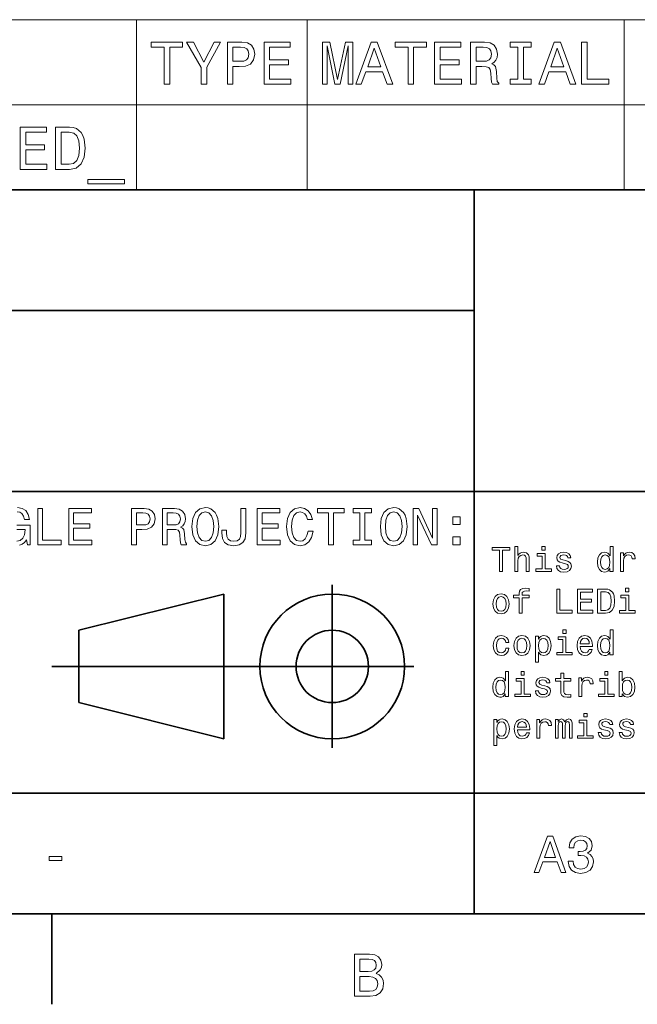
# Model space of a CAD drawing. Extents: x 0 to 420, y 0 to 297.
# Tile 24 of 30: x 312 to 364, y 2 to 84. Entities that reach past the tile are written whole.
import ezdxf

# ---------------------------------------------------------------- set-up
doc = ezdxf.new("R2010")
doc.units = 0

msp = doc.modelspace()

# ---------------------------------------------------------------- linework, layer by layer
at = {"color": 7, "lineweight": 13}
for p, q in [((231.982697, 84.093658), (410, 84.093658)), ((322.027374, 84.093658), (322.027374, 70)), ((336.171448, 84.093658), (336.171448, 70)), ((362.459656, 84.093658), (362.459656, 70)), ((231.982697, 77.046829), (410, 77.046829)), ((231.982697, 70), (410, 70))]:
    msp.add_line(p, q, dxfattribs=at)
at = {"color": 7, "lineweight": 35}
for p, q in [((220, 70), (410, 70)), ((350, 10), (350, 70)), ((220, 60), (350, 60)), ((220, 45), (410, 45)), ((338.25, 23.75), (338.25, 37.25)), ((317.25, 33.5), (329.25, 36.5)), ((329.25, 36.5), (329.25, 24.5)), ((317.25, 27.5), (317.25, 33.5)), ((315, 30.5), (345, 30.5)), ((329.25, 24.5), (317.25, 27.5)), ((220, 20), (410, 20)), ((10, 10), (410, 10)), ((220, 10), (410, 10)), ((315, 10), (315, 2.5))]:
    msp.add_line(p, q, dxfattribs=at)
at = {"color": 7, "lineweight": 13}
for points in [[(324.313385, 78.73703), (324.777374, 78.73703), (324.777374, 81.8134), (325.836456, 81.8134), (325.836456, 82.23703), (323.249268, 82.23703), (323.249268, 81.8134), (324.313385, 81.8134)], [(327.843658, 78.73703), (327.843658, 80.154175), (328.9935, 82.242073), (328.469025, 82.242073), (327.606628, 80.582855), (326.734161, 82.242073), (326.174347, 82.242073), (327.374634, 80.123917), (327.374634, 78.73703)], [(329.553314, 78.73703), (330.017273, 78.73703), (330.017273, 80.214699), (330.531708, 80.214699), (331.051147, 80.239914), (331.464691, 80.416428), (331.731995, 80.759361), (331.822754, 81.228386), (331.752167, 81.662102), (331.550415, 81.979828), (331.21759, 82.171471), (330.763672, 82.23703), (329.553314, 82.23703)], [(330.637604, 81.808357), (330.940186, 81.778099), (331.162109, 81.682274), (331.293213, 81.50576), (331.338623, 81.228386), (331.288177, 80.935875), (331.152008, 80.759361), (330.920013, 80.668587), (330.602295, 80.643372), (330.017273, 80.643372), (330.017273, 81.808357)], [(332.594391, 78.73703), (334.813385, 78.73703), (334.813385, 79.16066), (333.05835, 79.16066), (333.05835, 80.345818), (334.621765, 80.345818), (334.621765, 80.764404), (333.05835, 80.764404), (333.05835, 81.8134), (334.773041, 81.8134), (334.773041, 82.23703), (332.594391, 82.23703)], [(337.42865, 78.73703), (337.816986, 78.73703), (337.816986, 81.914261), (338.472595, 78.73703), (338.906311, 78.73703), (339.556885, 81.914261), (339.556885, 78.73703), (339.950256, 78.73703), (339.950256, 82.23703), (339.334991, 82.23703), (338.689453, 79.150574), (338.048981, 82.23703), (337.42865, 82.23703)], [(340.192352, 78.73703), (340.656311, 78.73703), (341.024475, 79.765846), (342.421448, 79.765846), (342.789612, 78.73703), (343.263672, 78.73703), (341.982697, 82.242073), (341.468292, 82.242073)], [(341.185852, 80.194519), (341.725494, 81.737747), (342.265106, 80.194519)], [(344.52951, 78.73703), (344.9935, 78.73703), (344.9935, 81.8134), (346.052582, 81.8134), (346.052582, 82.23703), (343.465393, 82.23703), (343.465393, 81.8134), (344.52951, 81.8134)], [(346.738464, 78.73703), (348.957458, 78.73703), (348.957458, 79.16066), (347.202423, 79.16066), (347.202423, 80.345818), (348.765839, 80.345818), (348.765839, 80.764404), (347.202423, 80.764404), (347.202423, 81.8134), (348.917114, 81.8134), (348.917114, 82.23703), (346.738464, 82.23703)], [(349.708923, 78.73703), (350.177917, 78.73703), (350.177917, 80.214699), (350.657043, 80.214699), (351.010071, 80.19957), (351.231964, 80.12896), (351.352997, 79.962532), (351.403442, 79.664986), (351.42865, 79.21109), (351.458923, 78.913544), (351.51944, 78.73703), (352.048981, 78.73703), (352.048981, 78.832848), (351.932983, 78.97406), (351.892639, 79.236313), (351.85733, 79.801147), (351.771606, 80.219742), (351.655609, 80.350861), (351.47403, 80.446686), (351.675781, 80.572762), (351.816986, 80.749275), (351.907745, 80.971176), (351.938019, 81.238472), (351.867401, 81.662102), (351.66568, 81.979828), (351.332825, 82.171471), (350.878937, 82.23703), (349.708923, 82.23703)], [(350.747803, 81.808357), (351.05545, 81.778099), (351.272308, 81.682274), (351.408478, 81.50576), (351.453857, 81.228386), (351.403442, 80.935875), (351.267273, 80.759361), (351.035278, 80.668587), (350.71756, 80.643372), (350.177917, 80.643372), (350.177917, 81.808357)], [(353.637573, 79.16066), (352.992065, 79.16066), (352.992065, 78.73703), (354.747101, 78.73703), (354.747101, 79.16066), (354.101562, 79.16066), (354.101562, 81.8134), (354.747101, 81.8134), (354.747101, 82.23703), (352.992065, 82.23703), (352.992065, 81.8134), (353.637573, 81.8134)], [(355.372467, 78.73703), (355.836426, 78.73703), (356.20459, 79.765846), (357.601562, 79.765846), (357.969727, 78.73703), (358.443787, 78.73703), (357.162811, 82.242073), (356.648407, 82.242073)], [(356.365967, 80.194519), (356.905609, 81.737747), (357.445221, 80.194519)], [(358.917847, 78.73703), (361.167114, 78.73703), (361.167114, 79.16066), (359.381836, 79.16066), (359.381836, 82.23703), (358.917847, 82.23703)], [(312.378235, 71.690201), (314.59726, 71.690201), (314.59726, 72.113831), (312.842224, 72.113831), (312.842224, 73.298988), (314.405609, 73.298988), (314.405609, 73.717575), (312.842224, 73.717575), (312.842224, 74.766571), (314.556915, 74.766571), (314.556915, 75.190201), (312.378235, 75.190201)], [(316.468292, 75.190201), (315.303314, 75.190201), (315.303314, 71.690201), (316.468292, 71.690201), (317.018005, 71.801155), (317.426514, 72.139046), (317.67865, 72.688759), (317.76944, 73.440201), (317.688751, 74.206772), (317.587891, 74.509369), (317.446686, 74.751442), (317.038177, 75.079247), (316.770874, 75.159943)], [(316.432983, 74.771614), (316.816284, 74.695961), (317.078522, 74.463974), (317.234863, 74.05043), (317.285278, 73.440201), (317.229828, 72.850143), (317.073486, 72.4366), (316.806183, 72.189484), (316.432983, 72.108788), (315.772339, 72.108788), (315.772339, 74.771614)], [(317.991333, 70.853027), (317.991333, 70.5), (321.027374, 70.5), (321.027374, 70.853027)], [(313.844391, 40.587173), (315.772339, 40.587173), (315.772339, 40.950287), (314.242065, 40.950287), (314.242065, 43.587173), (313.844391, 43.587173)], [(316.416443, 40.587173), (318.318451, 40.587173), (318.318451, 40.950287), (316.814117, 40.950287), (316.814117, 41.966137), (318.154175, 41.966137), (318.154175, 42.324924), (316.814117, 42.324924), (316.814117, 43.22406), (318.283875, 43.22406), (318.283875, 43.587173), (316.416443, 43.587173)], [(321.61673, 40.587173), (322.014404, 40.587173), (322.014404, 41.853745), (322.455322, 41.853745), (322.900574, 41.875359), (323.255035, 42.026653), (323.484161, 42.320602), (323.561951, 42.722622), (323.501434, 43.094379), (323.328552, 43.366714), (323.043243, 43.530979), (322.654175, 43.587173), (321.61673, 43.587173)], [(324.167145, 40.587173), (324.569153, 40.587173), (324.569153, 41.853745), (324.979828, 41.853745), (325.28241, 41.840775), (325.472626, 41.780258), (325.576385, 41.637608), (325.619598, 41.382561), (325.641205, 40.993515), (325.667145, 40.738472), (325.719025, 40.587173), (326.172913, 40.587173), (326.172913, 40.669308), (326.073486, 40.790344), (326.03891, 41.015129), (326.008636, 41.499279), (325.93515, 41.858067), (325.835754, 41.970459), (325.680115, 42.052593), (325.853027, 42.16066), (325.97406, 42.311958), (326.05188, 42.502159), (326.07782, 42.731266), (326.017303, 43.094379), (325.844391, 43.366714), (325.559082, 43.530979), (325.170044, 43.587173), (324.167145, 43.587173)], [(326.622498, 42.087173), (326.700287, 41.412823), (326.925079, 40.915703), (327.275208, 40.608788), (327.733429, 40.505039), (328.187317, 40.608788), (328.541779, 40.915703), (328.762268, 41.412823), (328.844391, 42.087173), (328.762268, 42.757202), (328.667145, 43.029537), (328.541779, 43.254322), (328.187317, 43.561237), (327.971191, 43.639046), (327.733429, 43.669308), (327.270905, 43.561237), (326.920746, 43.258644), (326.700287, 42.761524)], [(327.037476, 42.087173), (327.085022, 42.610229), (327.227661, 42.994953), (327.44812, 43.228386), (327.733429, 43.310516), (328.014404, 43.228386), (328.234863, 42.990631), (328.377533, 42.605904), (328.429413, 42.087173), (328.377533, 41.564117), (328.234863, 41.179394), (328.014404, 40.945965), (327.733429, 40.868153), (327.44812, 40.945965), (327.227661, 41.179394), (327.085022, 41.559795)], [(330.681549, 41.581409), (330.651306, 41.261524), (330.560516, 41.041065), (330.374634, 40.907059), (330.089355, 40.868153), (329.80835, 40.907059), (329.622498, 41.032417), (329.514404, 41.25288), (329.484161, 41.572765), (329.492798, 41.788902), (329.10376, 41.788902), (329.095093, 41.568443), (329.146973, 41.088615), (329.324219, 40.75576), (329.631134, 40.569881), (330.085022, 40.505039), (330.534576, 40.569881), (330.841492, 40.75576), (331.018738, 41.084293), (331.074921, 41.564117), (331.074921, 43.587173), (330.681549, 43.587173)], [(332.030273, 40.587173), (333.932281, 40.587173), (333.932281, 40.950287), (332.427948, 40.950287), (332.427948, 41.966137), (333.768005, 41.966137), (333.768005, 42.324924), (332.427948, 42.324924), (332.427948, 43.22406), (333.897705, 43.22406), (333.897705, 43.587173), (332.030273, 43.587173)], [(336.240631, 41.702446), (336.154175, 41.339336), (336.011536, 41.079967), (335.812683, 40.920025), (335.579254, 40.868153), (335.298279, 40.945965), (335.07782, 41.179394), (334.930847, 41.559795), (334.883301, 42.087173), (334.930847, 42.610229), (335.073486, 42.994953), (335.293945, 43.228386), (335.579254, 43.310516), (335.786743, 43.267288), (335.963989, 43.146252), (336.102325, 42.951729), (336.197418, 42.683716), (336.608093, 42.683716), (336.478394, 43.094379), (336.253601, 43.405617), (335.946686, 43.600143), (335.579254, 43.669308), (335.121033, 43.561237), (334.770905, 43.258644), (334.546112, 42.761524), (334.468323, 42.087173), (334.546112, 41.412823), (334.770905, 40.915703), (335.121033, 40.608788), (335.579254, 40.505039), (335.981262, 40.587173), (336.305481, 40.81628), (336.534607, 41.19236), (336.65564, 41.702446)], [(337.943817, 40.587173), (338.341492, 40.587173), (338.341492, 43.22406), (339.249298, 43.22406), (339.249298, 43.587173), (337.031708, 43.587173), (337.031708, 43.22406), (337.943817, 43.22406)], [(340.546112, 40.950287), (339.992798, 40.950287), (339.992798, 40.587173), (341.497131, 40.587173), (341.497131, 40.950287), (340.943817, 40.950287), (340.943817, 43.22406), (341.497131, 43.22406), (341.497131, 43.587173), (339.992798, 43.587173), (339.992798, 43.22406), (340.546112, 43.22406)], [(342.236328, 42.087173), (342.314148, 41.412823), (342.53891, 40.915703), (342.889069, 40.608788), (343.34726, 40.505039), (343.801147, 40.608788), (344.15564, 40.915703), (344.376099, 41.412823), (344.458221, 42.087173), (344.376099, 42.757202), (344.281006, 43.029537), (344.15564, 43.254322), (343.801147, 43.561237), (343.585022, 43.639046), (343.34726, 43.669308), (342.884735, 43.561237), (342.534607, 43.258644), (342.314148, 42.761524)], [(342.651306, 42.087173), (342.698853, 42.610229), (342.841492, 42.994953), (343.061981, 43.228386), (343.34726, 43.310516), (343.628265, 43.228386), (343.848724, 42.990631), (343.991364, 42.605904), (344.043243, 42.087173), (343.991364, 41.564117), (343.848724, 41.179394), (343.628265, 40.945965), (343.34726, 40.868153), (343.061981, 40.945965), (342.841492, 41.179394), (342.698853, 41.559795)], [(344.963989, 40.587173), (345.322784, 40.587173), (345.322784, 43.046829), (346.472626, 40.587173), (346.935181, 40.587173), (346.935181, 43.587173), (346.572052, 43.587173), (346.572052, 41.127518), (345.435181, 43.587173), (344.963989, 43.587173)], [(322.546112, 43.219738), (322.805481, 43.193802), (322.995667, 43.111668), (323.108063, 42.960373), (323.146973, 42.722622), (323.10376, 42.471901), (322.98703, 42.320602), (322.788177, 42.242794), (322.515869, 42.22118), (322.014404, 42.22118), (322.014404, 43.219738)], [(325.057648, 43.219738), (325.32132, 43.193802), (325.507202, 43.111668), (325.623932, 42.960373), (325.662842, 42.722622), (325.619598, 42.471901), (325.502869, 42.320602), (325.304047, 42.242794), (325.031708, 42.22118), (324.569153, 42.22118), (324.569153, 43.219738)], [(348.253601, 42.264408), (348.850159, 42.264408), (348.850159, 42.908501), (348.253601, 42.908501)], [(348.253601, 40.587173), (348.850159, 40.587173), (348.850159, 41.231266), (348.253601, 41.231266)], [(352.109497, 38.363113), (352.374634, 38.363113), (352.374634, 40.12104), (352.979828, 40.12104), (352.979828, 40.363113), (351.501434, 40.363113), (351.501434, 40.12104), (352.109497, 40.12104)], [(353.380402, 38.363113), (353.634003, 38.363113), (353.634003, 39.256485), (353.659943, 39.461098), (353.7435, 39.61095), (353.873199, 39.703171), (354.046112, 39.737755), (354.184418, 39.708935), (354.270874, 39.631126), (354.314117, 39.501442), (354.328522, 39.328529), (354.328522, 38.363113), (354.582123, 38.363113), (354.582123, 39.380405), (354.570587, 39.585014), (354.518738, 39.755043), (354.348694, 39.910664), (354.083557, 39.96542), (353.939484, 39.945248), (353.815552, 39.890491), (353.711823, 39.804035), (353.634003, 39.685879), (353.634003, 40.432278), (353.380402, 40.432278)], [(355.899139, 40.432278), (355.631104, 40.432278), (355.631104, 40.144093), (355.899139, 40.144093)], [(361.270874, 38.602306), (361.270874, 38.363113), (361.524475, 38.363113), (361.524475, 40.432278), (361.273773, 40.432278), (361.273773, 39.674351), (361.080688, 39.893372), (360.962524, 39.945248), (360.827087, 39.96542), (360.582123, 39.907784), (360.391937, 39.746399), (360.268005, 39.487034), (360.224792, 39.138329), (360.268005, 38.789627), (360.391937, 38.527378), (360.582123, 38.363113), (360.827087, 38.308357), (360.962524, 38.328533), (361.083557, 38.380405)], [(355.890472, 38.57637), (355.890472, 39.858791), (355.239197, 39.858791), (355.239197, 39.642651), (355.636871, 39.642651), (355.636871, 38.57637), (355.118164, 38.57637), (355.118164, 38.363113), (356.414978, 38.363113), (356.414978, 38.57637)], [(357.608063, 39.265129), (357.363098, 39.322769), (357.181549, 39.38905), (357.121033, 39.524498), (357.138336, 39.619598), (357.198853, 39.688763), (357.296814, 39.731991), (357.438049, 39.749279), (357.573486, 39.731991), (357.680115, 39.680115), (357.749268, 39.602306), (357.778107, 39.498562), (358.02594, 39.498562), (358.02594, 39.504322), (357.982697, 39.691643), (357.864532, 39.838619), (357.680115, 39.930836), (357.438049, 39.96542), (357.193085, 39.930836), (357.014404, 39.835735), (356.902008, 39.694527), (356.867432, 39.51585), (356.893372, 39.342941), (356.97406, 39.221905), (357.106628, 39.135448), (357.299713, 39.074928), (357.582123, 39.005764), (357.755035, 38.93372), (357.801147, 38.876083), (357.818451, 38.789627), (357.792511, 38.682999), (357.723328, 38.602306), (357.610931, 38.550434), (357.46109, 38.533142), (357.302582, 38.550434), (357.187317, 38.61095), (357.109497, 38.708935), (357.077789, 38.844383), (356.832855, 38.844383), (356.873199, 38.613834), (356.991333, 38.446686), (357.17868, 38.345821), (357.438049, 38.308357), (357.708923, 38.345821), (357.907776, 38.446686), (358.028809, 38.60807), (358.072052, 38.818443), (358.040344, 39), (357.950989, 39.12392), (357.804016, 39.204613)], [(360.8703, 39.737755), (361.037445, 39.697407), (361.164246, 39.585014), (361.239197, 39.397697), (361.268005, 39.138329), (361.239197, 38.876083), (361.164246, 38.688763), (361.037445, 38.573486), (360.8703, 38.536022), (360.711823, 38.573486), (360.590759, 38.688763), (360.510071, 38.878963), (360.484131, 39.138329), (360.510071, 39.394814), (360.590759, 39.582134), (360.711823, 39.697407)], [(362.149841, 38.363113), (362.403442, 38.363113), (362.403442, 39.247841), (362.429382, 39.461098), (362.507202, 39.613834), (362.634003, 39.706055), (362.804016, 39.737755), (362.930817, 39.717579), (363.02594, 39.659943), (363.083557, 39.561962), (363.103729, 39.429398), (363.360229, 39.429398), (363.325653, 39.662827), (363.23053, 39.829971), (363.072052, 39.930836), (362.855896, 39.96542), (362.708923, 39.942364), (362.582123, 39.884727), (362.469727, 39.786743), (362.380402, 39.654179), (362.380402, 39.910664), (362.149841, 39.910664)], [(353.731995, 36.187321), (353.731995, 34.907784), (353.985596, 34.907784), (353.985596, 36.187321), (354.561951, 36.187321), (354.561951, 36.403461), (353.985596, 36.403461), (353.985596, 36.498562), (354.005768, 36.613834), (354.072052, 36.691647), (354.184418, 36.737755), (354.345825, 36.755047), (354.561951, 36.743519), (354.561951, 36.96254), (354.288177, 36.976948), (354.040344, 36.951012), (353.867432, 36.873199), (353.763672, 36.737755), (353.731995, 36.54467), (353.731995, 36.403461), (353.268005, 36.403461), (353.268005, 36.187321)], [(356.861664, 34.907784), (358.146973, 34.907784), (358.146973, 35.149857), (357.126801, 35.149857), (357.126801, 36.907784), (356.861664, 36.907784)], [(358.576355, 34.907784), (359.84436, 34.907784), (359.84436, 35.149857), (358.841492, 35.149857), (358.841492, 35.827091), (359.734863, 35.827091), (359.734863, 36.066284), (358.841492, 36.066284), (358.841492, 36.66571), (359.82132, 36.66571), (359.82132, 36.907784), (358.576355, 36.907784)], [(360.913544, 36.907784), (360.247833, 36.907784), (360.247833, 34.907784), (360.913544, 34.907784), (361.227661, 34.971184), (361.46109, 35.164268), (361.605194, 35.47839), (361.657043, 35.907784), (361.610931, 36.345825), (361.553314, 36.518734), (361.472626, 36.657063), (361.239197, 36.844383), (361.086456, 36.890491)], [(362.838623, 36.976948), (362.570587, 36.976948), (362.570587, 36.688763), (362.838623, 36.688763)], [(351.570587, 35.680119), (351.616699, 35.328533), (351.749268, 35.069168), (351.959656, 34.907784), (352.242065, 34.853027), (352.521606, 34.907784), (352.731995, 35.066284), (352.864532, 35.325649), (352.913544, 35.680119), (352.864532, 36.031704), (352.731995, 36.293949), (352.521606, 36.452454), (352.242065, 36.51009), (351.959656, 36.452454), (351.749268, 36.291069), (351.616699, 36.031704)], [(351.829956, 35.682999), (351.855896, 35.942368), (351.936584, 36.129684), (352.066284, 36.244961), (352.242065, 36.285305), (352.414978, 36.244961), (352.544678, 36.132568), (352.625366, 35.942368), (352.654175, 35.682999), (352.625366, 35.420753), (352.544678, 35.230549), (352.414978, 35.115276), (352.242065, 35.077812), (352.066284, 35.115276), (351.936584, 35.230549), (351.855896, 35.420753)], [(360.893372, 36.668591), (361.112396, 36.625362), (361.262238, 36.492798), (361.351593, 36.256485), (361.380402, 35.907784), (361.348694, 35.570606), (361.259369, 35.334297), (361.106628, 35.193085), (360.893372, 35.146976), (360.515839, 35.146976), (360.515839, 36.668591)], [(362.829956, 35.12104), (362.829956, 36.403461), (362.17868, 36.403461), (362.17868, 36.187321), (362.576355, 36.187321), (362.576355, 35.12104), (362.057617, 35.12104), (362.057617, 34.907784), (363.354462, 34.907784), (363.354462, 35.12104)], [(357.634003, 33.521614), (357.365997, 33.521614), (357.365997, 33.233429), (357.634003, 33.233429)], [(361.270874, 31.691643), (361.270874, 31.45245), (361.524475, 31.45245), (361.524475, 33.521614), (361.273773, 33.521614), (361.273773, 32.763687), (361.080688, 32.982708), (360.962524, 33.034584), (360.827087, 33.054756), (360.582123, 32.99712), (360.391937, 32.835735), (360.268005, 32.57637), (360.224792, 32.227665), (360.268005, 31.878963), (360.391937, 31.616714), (360.582123, 31.45245), (360.827087, 31.397696), (360.962524, 31.417868), (361.083557, 31.46974)], [(352.631104, 32.48703), (352.881836, 32.48703), (352.829956, 32.717579), (352.706055, 32.899136), (352.51297, 33.011528), (352.262238, 33.054756), (351.985596, 32.99712), (351.775208, 32.835735), (351.642639, 32.573486), (351.596527, 32.221901), (351.639771, 31.873199), (351.76944, 31.613832), (351.97406, 31.45245), (352.253601, 31.397696), (352.501434, 31.440922), (352.694519, 31.56196), (352.827087, 31.752161), (352.884735, 32.005764), (352.642639, 32.005764), (352.599426, 31.844381), (352.518738, 31.723343), (352.403442, 31.648415), (352.262238, 31.62536), (352.086456, 31.662825), (351.959656, 31.778099), (351.881836, 31.965418), (351.855896, 32.230549), (351.881836, 32.489914), (351.962524, 32.677235), (352.092224, 32.792507), (352.262238, 32.832851), (352.412109, 32.806915), (352.524475, 32.740635), (352.599426, 32.631123)], [(353.305481, 32.224785), (353.351593, 31.873199), (353.484131, 31.613832), (353.694519, 31.45245), (353.976929, 31.397696), (354.25647, 31.45245), (354.466858, 31.61095), (354.599426, 31.870317), (354.648407, 32.224785), (354.599426, 32.57637), (354.466858, 32.838615), (354.25647, 32.99712), (353.976929, 33.054756), (353.694519, 32.99712), (353.484131, 32.835735), (353.351593, 32.57637)], [(353.56485, 32.227665), (353.590759, 32.48703), (353.671478, 32.674351), (353.801147, 32.789627), (353.976929, 32.829971), (354.149841, 32.789627), (354.279541, 32.677235), (354.360229, 32.48703), (354.389038, 32.227665), (354.360229, 31.965418), (354.279541, 31.775217), (354.149841, 31.659943), (353.976929, 31.622478), (353.801147, 31.659943), (353.671478, 31.775217), (353.590759, 31.965418)], [(355.354462, 32.760807), (355.354462, 33), (355.100861, 33), (355.100861, 30.853025), (355.354462, 30.853025), (355.354462, 31.688761), (355.443787, 31.553314), (355.544678, 31.463978), (355.798279, 31.397696), (356.040344, 31.45245), (356.23053, 31.616714), (356.354462, 31.876081), (356.400574, 32.227665), (356.354462, 32.57637), (356.23053, 32.835735), (356.040344, 32.99712), (355.798279, 33.054756), (355.659943, 33.037464), (355.541779, 32.982708), (355.440918, 32.890491)], [(355.755035, 31.62536), (355.585022, 31.662825), (355.46109, 31.778099), (355.38327, 31.965418), (355.35733, 32.227665), (355.38327, 32.48703), (355.46109, 32.674351), (355.585022, 32.786743), (355.755035, 32.827091), (355.910645, 32.786743), (356.034576, 32.671471), (356.112396, 32.48415), (356.141205, 32.227665), (356.112396, 31.9683), (356.034576, 31.778099), (355.910645, 31.662825)], [(357.625366, 31.665707), (357.625366, 32.948128), (356.97406, 32.948128), (356.97406, 32.731987), (357.371765, 32.731987), (357.371765, 31.665707), (356.853027, 31.665707), (356.853027, 31.45245), (358.149841, 31.45245), (358.149841, 31.665707)], [(358.806915, 32.152737), (359.82132, 32.152737), (359.824188, 32.270893), (359.778076, 32.602306), (359.651306, 32.850143), (359.449554, 33), (359.181549, 33.054756), (358.919312, 32.99712), (358.71756, 32.835735), (358.587891, 32.573486), (358.541779, 32.227665), (358.585022, 31.873199), (358.714691, 31.613832), (358.913544, 31.45245), (359.172913, 31.397696), (359.397675, 31.43516), (359.582123, 31.533142), (359.71756, 31.688761), (359.79538, 31.896254), (359.544678, 31.896254), (359.492798, 31.780979), (359.417847, 31.694525), (359.20459, 31.62536), (359.040344, 31.657061), (358.916412, 31.757925), (358.835724, 31.92219), (358.806915, 32.144093)], [(358.806915, 32.365993), (358.838623, 32.564842), (358.916412, 32.711815), (359.034576, 32.801151), (359.190186, 32.832851), (359.342926, 32.801151), (359.46109, 32.711815), (359.533142, 32.564842), (359.559082, 32.365993)], [(360.8703, 32.827091), (361.037445, 32.786743), (361.164246, 32.674351), (361.239197, 32.48703), (361.268005, 32.227665), (361.239197, 31.965418), (361.164246, 31.778099), (361.037445, 31.662825), (360.8703, 31.62536), (360.711823, 31.662825), (360.590759, 31.778099), (360.510071, 31.9683), (360.484131, 32.227665), (360.510071, 32.48415), (360.590759, 32.671471), (360.711823, 32.786743)], [(352.596527, 28.236313), (352.596527, 27.99712), (352.850128, 27.99712), (352.850128, 30.066284), (352.599426, 30.066284), (352.599426, 29.308359), (352.406342, 29.52738), (352.288177, 29.579252), (352.15274, 29.599426), (351.907776, 29.541788), (351.71756, 29.380405), (351.593658, 29.121038), (351.550415, 28.772335), (351.593658, 28.423634), (351.71756, 28.161385), (351.907776, 27.99712), (352.15274, 27.942366), (352.288177, 27.962538), (352.40921, 28.01441)], [(354.155609, 28.210377), (354.155609, 29.492798), (353.504303, 29.492798), (353.504303, 29.276659), (353.902008, 29.276659), (353.902008, 28.210377), (353.38327, 28.210377), (353.38327, 27.99712), (354.680115, 27.99712), (354.680115, 28.210377)], [(354.164246, 30.066284), (353.89624, 30.066284), (353.89624, 29.778099), (354.164246, 29.778099)], [(355.873199, 28.899137), (355.628235, 28.956774), (355.446686, 29.023056), (355.386169, 29.158503), (355.403442, 29.253605), (355.463959, 29.322769), (355.561951, 29.365995), (355.703156, 29.383287), (355.838623, 29.365995), (355.945251, 29.314123), (356.014404, 29.236313), (356.043213, 29.132566), (356.291046, 29.132566), (356.291046, 29.13833), (356.247833, 29.325649), (356.129669, 29.472624), (355.945251, 29.564842), (355.703156, 29.599426), (355.458221, 29.564842), (355.279541, 29.469742), (355.167145, 29.328531), (355.132568, 29.149858), (355.158508, 28.976948), (355.239197, 28.855909), (355.371765, 28.769455), (355.56485, 28.708935), (355.84726, 28.639771), (356.020172, 28.567724), (356.066284, 28.510088), (356.083557, 28.423634), (356.057617, 28.317005), (355.988464, 28.236313), (355.876068, 28.184441), (355.726227, 28.167149), (355.567719, 28.184441), (355.452454, 28.244959), (355.374634, 28.342941), (355.342926, 28.478388), (355.097961, 28.478388), (355.138336, 28.247841), (355.25647, 28.080694), (355.443787, 27.97983), (355.703156, 27.942366), (355.97406, 27.97983), (356.172913, 28.080694), (356.293945, 28.242077), (356.337158, 28.452452), (356.305481, 28.634008), (356.216125, 28.757927), (356.069153, 28.838619)], [(357.190186, 29.276659), (357.190186, 28.501442), (357.207489, 28.250723), (357.288177, 28.077812), (357.449554, 27.976948), (357.723328, 27.942366), (358.023041, 27.956774), (358.023041, 28.175795), (357.804016, 28.158503), (357.605194, 28.181559), (357.498566, 28.253605), (357.452454, 28.374641), (357.443787, 28.54467), (357.443787, 29.276659), (358.023041, 29.276659), (358.023041, 29.492798), (357.443787, 29.492798), (357.443787, 29.945248), (357.190186, 29.945248), (357.190186, 29.492798), (356.752167, 29.492798), (356.752167, 29.276659)], [(358.680115, 27.99712), (358.933716, 27.99712), (358.933716, 28.881845), (358.959656, 29.095102), (359.037445, 29.247841), (359.164246, 29.340059), (359.33429, 29.371759), (359.46109, 29.351587), (359.556183, 29.293949), (359.613831, 29.195967), (359.634003, 29.063402), (359.890472, 29.063402), (359.855896, 29.296831), (359.760803, 29.463978), (359.602295, 29.564842), (359.386169, 29.599426), (359.239197, 29.57637), (359.112396, 29.518734), (359, 29.420752), (358.910645, 29.288187), (358.910645, 29.54467), (358.680115, 29.54467)], [(361.095093, 28.210377), (361.095093, 29.492798), (360.443787, 29.492798), (360.443787, 29.276659), (360.841492, 29.276659), (360.841492, 28.210377), (360.322754, 28.210377), (360.322754, 27.99712), (361.619598, 27.99712), (361.619598, 28.210377)], [(361.103729, 30.066284), (360.835724, 30.066284), (360.835724, 29.778099), (361.103729, 29.778099)], [(362.293945, 28.236313), (362.481262, 28.01441), (362.737732, 27.942366), (362.979828, 27.99712), (363.172913, 28.161385), (363.293945, 28.423634), (363.340057, 28.772335), (363.293945, 29.121038), (363.170013, 29.380405), (362.979828, 29.541788), (362.737732, 29.599426), (362.484131, 29.524498), (362.380402, 29.432278), (362.293945, 29.308359), (362.293945, 30.066284), (362.040344, 30.066284), (362.040344, 27.99712), (362.293945, 27.99712)], [(352.195953, 29.371759), (352.363098, 29.331413), (352.489899, 29.219023), (352.56485, 29.031702), (352.593658, 28.772335), (352.56485, 28.510088), (352.489899, 28.322769), (352.363098, 28.207495), (352.195953, 28.170031), (352.037445, 28.207495), (351.916412, 28.322769), (351.835724, 28.51297), (351.809784, 28.772335), (351.835724, 29.02882), (351.916412, 29.216141), (352.037445, 29.331413)], [(363.080688, 28.772335), (363.05188, 28.51297), (362.97406, 28.322769), (362.850128, 28.207495), (362.694519, 28.170031), (362.524475, 28.207495), (362.400574, 28.322769), (362.322754, 28.510088), (362.296814, 28.772335), (362.322754, 29.031702), (362.400574, 29.219023), (362.524475, 29.331413), (362.694519, 29.371759), (362.850128, 29.331413), (362.97406, 29.216141), (363.05188, 29.02882)], [(351.884735, 25.850145), (351.884735, 26.089338), (351.631104, 26.089338), (351.631104, 23.942364), (351.884735, 23.942364), (351.884735, 24.778099), (351.97406, 24.642653), (352.074921, 24.553316), (352.328522, 24.487034), (352.570587, 24.541788), (352.760803, 24.706053), (352.884735, 24.96542), (352.930817, 25.317005), (352.884735, 25.665707), (352.760803, 25.925074), (352.570587, 26.086456), (352.328522, 26.144093), (352.190186, 26.126802), (352.072052, 26.072048), (351.971161, 25.979828)], [(353.602295, 25.242077), (354.616699, 25.242077), (354.619598, 25.360231), (354.573486, 25.691645), (354.446686, 25.939482), (354.244965, 26.089338), (353.976929, 26.144093), (353.714691, 26.086456), (353.51297, 25.925074), (353.38327, 25.662827), (353.337158, 25.317005), (353.380402, 24.962538), (353.510071, 24.703171), (353.708923, 24.541788), (353.968292, 24.487034), (354.193085, 24.524498), (354.377502, 24.62248), (354.51297, 24.778099), (354.590759, 24.985592), (354.340057, 24.985592), (354.288177, 24.870317), (354.213257, 24.783863), (354, 24.714699), (353.835724, 24.746399), (353.711823, 24.847263), (353.631104, 25.011528), (353.602295, 25.233431)], [(355.210358, 24.541788), (355.463959, 24.541788), (355.463959, 25.426514), (355.489899, 25.639771), (355.567719, 25.792509), (355.694519, 25.884727), (355.864532, 25.916428), (355.991333, 25.896255), (356.086456, 25.838617), (356.144073, 25.740635), (356.164246, 25.60807), (356.420746, 25.60807), (356.386169, 25.841499), (356.291046, 26.008646), (356.132568, 26.109512), (355.916412, 26.144093), (355.76944, 26.121038), (355.642639, 26.063402), (355.530243, 25.96542), (355.440918, 25.832855), (355.440918, 26.089338), (355.210358, 26.089338)], [(356.749268, 24.541788), (356.982697, 24.541788), (356.982697, 25.57637), (356.997101, 25.731989), (357.040344, 25.844381), (357.106628, 25.910664), (357.193085, 25.9366), (357.262238, 25.913546), (357.30835, 25.855909), (357.331421, 25.757927), (357.340057, 25.628242), (357.340057, 24.541788), (357.559082, 24.541788), (357.559082, 25.57637), (357.573486, 25.729109), (357.616699, 25.841499), (357.685883, 25.910664), (357.772339, 25.9366), (357.841492, 25.913546), (357.887604, 25.855909), (357.916412, 25.628242), (357.916412, 24.541788), (358.149841, 24.541788), (358.149841, 25.610952), (358.135437, 25.832855), (358.089325, 26.002884), (357.997101, 26.10663), (357.84726, 26.144093), (357.671478, 26.086456), (357.536011, 25.91931), (357.429382, 26.083574), (357.250702, 26.144093), (357.086456, 26.086456), (356.97406, 25.925074), (356.97406, 26.089338), (356.749268, 26.089338)], [(359.368866, 26.610952), (359.100861, 26.610952), (359.100861, 26.322767), (359.368866, 26.322767)], [(361.077789, 25.443806), (360.832855, 25.501442), (360.651306, 25.567724), (360.590759, 25.703171), (360.608063, 25.798273), (360.668579, 25.867437), (360.766571, 25.910664), (360.907776, 25.927956), (361.043213, 25.910664), (361.149841, 25.858791), (361.219025, 25.780981), (361.247833, 25.677235), (361.495667, 25.677235), (361.495667, 25.682999), (361.452454, 25.870317), (361.33429, 26.017292), (361.149841, 26.109512), (360.907776, 26.144093), (360.662811, 26.109512), (360.484131, 26.01441), (360.371765, 25.873199), (360.337158, 25.694527), (360.363098, 25.521616), (360.443787, 25.400578), (360.576355, 25.314123), (360.76944, 25.253603), (361.05188, 25.184439), (361.224792, 25.112392), (361.270874, 25.054756), (361.288177, 24.968302), (361.262238, 24.861673), (361.193085, 24.780981), (361.080688, 24.729109), (360.930817, 24.711817), (360.772339, 24.729109), (360.657043, 24.789627), (360.579254, 24.887609), (360.547546, 25.023056), (360.302582, 25.023056), (360.342926, 24.792509), (360.46109, 24.625362), (360.648407, 24.524498), (360.907776, 24.487034), (361.17868, 24.524498), (361.377502, 24.625362), (361.498566, 24.786745), (361.541779, 24.99712), (361.510071, 25.178677), (361.420746, 25.302595), (361.273773, 25.383287)], [(362.812683, 25.443806), (362.567719, 25.501442), (362.386169, 25.567724), (362.325653, 25.703171), (362.342926, 25.798273), (362.403442, 25.867437), (362.501434, 25.910664), (362.642639, 25.927956), (362.778076, 25.910664), (362.884705, 25.858791), (362.953888, 25.780981), (362.982697, 25.677235), (363.23053, 25.677235), (363.23053, 25.682999), (363.187317, 25.870317), (363.069153, 26.017292), (362.884705, 26.109512), (362.642639, 26.144093), (362.397675, 26.109512), (362.219025, 26.01441), (362.106628, 25.873199), (362.072052, 25.694527), (362.097961, 25.521616), (362.17868, 25.400578), (362.311218, 25.314123), (362.504303, 25.253603), (362.786743, 25.184439), (362.959656, 25.112392), (363.005768, 25.054756), (363.023041, 24.968302), (362.997101, 24.861673), (362.927948, 24.780981), (362.815552, 24.729109), (362.66571, 24.711817), (362.507202, 24.729109), (362.391937, 24.789627), (362.314117, 24.887609), (362.28241, 25.023056), (362.037445, 25.023056), (362.077789, 24.792509), (362.195953, 24.625362), (362.38327, 24.524498), (362.642639, 24.487034), (362.913544, 24.524498), (363.112396, 24.625362), (363.233429, 24.786745), (363.276642, 24.99712), (363.244965, 25.178677), (363.155609, 25.302595), (363.008636, 25.383287)], [(352.285309, 24.714699), (352.115265, 24.752163), (351.991364, 24.867437), (351.913544, 25.054756), (351.887604, 25.317005), (351.913544, 25.57637), (351.991364, 25.763691), (352.115265, 25.876081), (352.285309, 25.916428), (352.440918, 25.876081), (352.56485, 25.760809), (352.642639, 25.573488), (352.671478, 25.317005), (352.642639, 25.057638), (352.56485, 24.867437), (352.440918, 24.752163)], [(353.602295, 25.455334), (353.634003, 25.654181), (353.711823, 25.801153), (353.829956, 25.890491), (353.985596, 25.922192), (354.138336, 25.890491), (354.25647, 25.801153), (354.328522, 25.654181), (354.354462, 25.455334)], [(359.360229, 24.755045), (359.360229, 26.037466), (358.708923, 26.037466), (358.708923, 25.821327), (359.106628, 25.821327), (359.106628, 24.755045), (358.587891, 24.755045), (358.587891, 24.541788), (359.884705, 24.541788), (359.884705, 24.755045)], [(354.98703, 13.428675), (355.384735, 13.428675), (355.700287, 14.310519), (356.897705, 14.310519), (357.213257, 13.428675), (357.619598, 13.428675), (356.521606, 16.432999), (356.080688, 16.432999)], [(357.814117, 14.371037), (357.814117, 14.340778), (357.883301, 13.925793), (358.086456, 13.614553), (358.406342, 13.415707), (358.829956, 13.342219), (359.279541, 13.415707), (359.61673, 13.605908), (359.832855, 13.908502), (359.910675, 14.297551), (359.876068, 14.552594), (359.780975, 14.760087), (359.625366, 14.92003), (359.417877, 15.036744), (359.698853, 15.270173), (359.798279, 15.641932), (359.733429, 15.979107), (359.547546, 16.23415), (359.244965, 16.394093), (358.829956, 16.450289), (358.440918, 16.381124), (358.142639, 16.190922), (357.94812, 15.888329), (357.883301, 15.486312), (357.883301, 15.456053), (358.268005, 15.456053), (358.302582, 15.73271), (358.414978, 15.931557), (358.596527, 16.052593), (358.851593, 16.095821), (359.076355, 16.061239), (359.240631, 15.970462), (359.340057, 15.823487), (359.378967, 15.62464), (359.340057, 15.412825), (359.236298, 15.270173), (359.054749, 15.183718), (358.80835, 15.157782), (358.639771, 15.162104), (358.639771, 14.820605), (358.851593, 14.829251), (359.123932, 14.790346), (359.327087, 14.6866), (359.44812, 14.518012), (359.491364, 14.297551), (359.443817, 14.04683), (359.318451, 13.860951), (359.119598, 13.744237), (358.855896, 13.705332), (358.583588, 13.748559), (358.384735, 13.878242), (358.259369, 14.085735), (358.211823, 14.371037)], [(355.838623, 14.677955), (356.301147, 16.000721), (356.763702, 14.677955)], [(314.778107, 14.418589), (315.824219, 14.418589), (315.824219, 14.760087), (314.778107, 14.760087)], [(341.880402, 5.057997), (342.233429, 5.350504), (342.324219, 5.54719), (342.354462, 5.789265), (342.28891, 6.167507), (342.092224, 6.439841), (341.774506, 6.606268), (341.330688, 6.666787), (340.085022, 6.666787), (340.085022, 3.166787), (341.401306, 3.166787), (341.870331, 3.237392), (342.218292, 3.444164), (342.43515, 3.771974), (342.510803, 4.215778), (342.465424, 4.513329), (342.344391, 4.760447), (342.147705, 4.942003)], [(341.234863, 5.214337), (340.549011, 5.214337), (340.549011, 6.248199), (341.275208, 6.248199), (341.547546, 6.217939), (341.739197, 6.127161), (341.855194, 5.970821), (341.895538, 5.738832), (341.850159, 5.506845), (341.729126, 5.345461), (341.522339, 5.244596)], [(341.345825, 3.585375), (340.549011, 3.585375), (340.549011, 4.790706), (341.300446, 4.790706), (341.618164, 4.755404), (341.845093, 4.649496), (341.981262, 4.467939), (342.026672, 4.205691), (341.981262, 3.928314), (341.855194, 3.736671), (341.643372, 3.620677)]]:
    msp.add_lwpolyline(points, close=True, dxfattribs=at)
for points in [[(312.136902, 43.323486), (312.353027, 43.280258), (312.530273, 43.159218), (312.659943, 42.956051), (312.733429, 42.683716), (313.161377, 42.683716), (313.048981, 43.098701), (312.837189, 43.409939), (312.53891, 43.600143), (312.162842, 43.669308)], [(312.335724, 40.539623), (312.556213, 40.62608), (312.746399, 40.777374), (312.910675, 40.989189), (312.984161, 40.587173), (313.200287, 40.587173), (313.200287, 42.20821), (312.106628, 42.20821)], [(312.106628, 41.840775), (312.780975, 41.840775), (312.780975, 41.814838), (312.729095, 41.417145), (312.59079, 41.123196), (312.378967, 40.937317), (312.115265, 40.876801)]]:
    msp.add_lwpolyline(points, dxfattribs=at)
at = {"color": 7, "lineweight": 35}
for radius in [6, 3]:
    msp.add_circle((338.25, 30.5), radius, dxfattribs=at)

doc.saveas('drawing.dxf')
